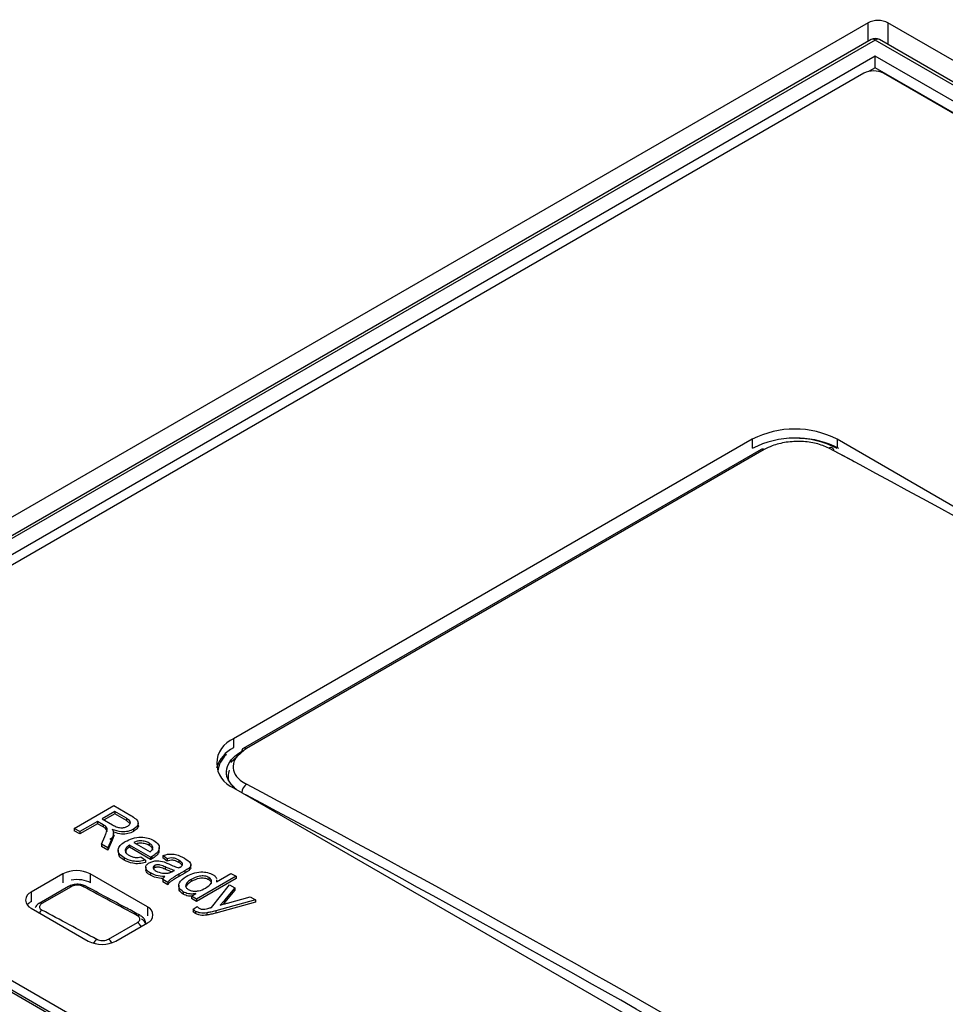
# Paper-space layout 'Sheet1' of a CAD drawing. Header units: millimetres. Extents: x -7 to 420, y -21 to 297.
# Tile 93 of 105: x 326.39 to 333.03, y 248.28 to 255.34. Entities that reach past the tile are written whole.
import ezdxf

# ---------------------------------------------------------------- set-up
doc = ezdxf.new("R2010")
doc.units = ezdxf.units.MM

psp = doc.layouts.new('Sheet1')

# ---------------------------------------------------------------- linework, layer by layer
at = {"color": 7, "linetype": 'Continuous', "lineweight": 25}
for p, q in [((332.476, 255.3179), (306.6242, 240.3939)), ((344.7514, 248.3131), (332.6174, 255.3179)), ((332.4967, 255.1973), (306.8745, 240.4059)), ((332.5267, 255.1943), (306.9045, 240.403)), ((344.431, 248.3221), (332.5267, 255.1943)), ((344.461, 248.3251), (332.5567, 255.1973)), ((332.5267, 255.0784), (307.1054, 240.403)), ((344.2301, 248.3221), (332.5267, 255.0784)), ((332.5267, 254.9953), (332.5267, 255.0784)), ((332.4443, 254.9563), (314.2717, 244.4655)), ((332.5267, 254.9953), (332.4833, 254.9702)), ((344.1581, 248.2806), (332.5267, 254.9953)), ((344.0409, 248.3434), (332.5857, 254.9563)), ((331.6453, 252.3316), (327.9259, 250.1844)), ((339.4942, 248.1515), (332.2534, 252.3316)), ((331.7079, 252.2597), (327.9942, 250.1159)), ((331.7314, 252.2581), (328.0177, 250.1142)), ((328.0008, 250.1026), (327.9063, 250.0162)), ((327.9346, 250.0404), (327.9063, 250.0145)), ((327.8739, 249.9524), (327.8738, 249.9501)), ((327.9259, 249.8333), (335.1667, 245.6533)), ((326.7825, 249.5417), (327.0654, 249.705)), ((327.0726, 249.6631), (326.982, 249.6108)), ((327.0726, 249.6468), (326.9961, 249.6026)), ((327.0654, 249.705), (327.1881, 249.6342)), ((327.1569, 249.6145), (327.0726, 249.6631)), ((327.0726, 249.6631), (327.0726, 249.6468)), ((327.1569, 249.5981), (327.0726, 249.6468)), ((326.9493, 249.592), (326.8224, 249.5187)), ((326.9493, 249.5756), (326.8224, 249.5024)), ((326.9902, 249.5684), (326.9493, 249.592)), ((326.9493, 249.592), (326.9493, 249.5756)), ((326.9902, 249.552), (326.9493, 249.5756)), ((326.982, 249.6108), (327.0577, 249.5671)), ((326.9902, 249.5684), (326.9902, 249.552)), ((327.1569, 249.6145), (327.1569, 249.5981)), ((327.1801, 249.5775), (327.1569, 249.5981)), ((327.2411, 249.562), (327.2411, 249.5825)), ((326.8224, 249.5187), (326.7825, 249.5417)), ((326.7825, 249.5417), (326.7825, 249.5254)), ((326.8224, 249.5024), (326.7825, 249.5254)), ((326.8224, 249.5187), (326.8224, 249.5024)), ((327.0085, 249.5563), (327.0085, 249.5399)), ((327.0637, 249.4916), (327.0637, 249.5121)), ((327.2067, 249.5354), (327.2067, 249.519)), ((326.9776, 249.4291), (327.002, 249.484)), ((327.0233, 249.4027), (326.9776, 249.4291)), ((326.9776, 249.4291), (326.9776, 249.4128)), ((327.0549, 249.4746), (327.0233, 249.4027)), ((327.0549, 249.4583), (327.0233, 249.3864)), ((327.0549, 249.4746), (327.0549, 249.4583)), ((327.2104, 249.4412), (327.3265, 249.3743)), ((327.3203, 249.4364), (327.3203, 249.4201)), ((327.0233, 249.3864), (326.9776, 249.4128)), ((327.0233, 249.4027), (327.0233, 249.3864)), ((327.0975, 249.3879), (327.0975, 249.3675)), ((327.3299, 249.3346), (327.1778, 249.4224)), ((327.1778, 249.4224), (327.1778, 249.4061)), ((327.3299, 249.3182), (327.1778, 249.4061)), ((327.3922, 249.3849), (327.3922, 249.4053)), ((327.1411, 249.3306), (327.1411, 249.3142)), ((327.2608, 249.3368), (327.2927, 249.3142)), ((327.2927, 249.3142), (327.2927, 249.2979)), ((327.3299, 249.3346), (327.3299, 249.3182)), ((327.3394, 249.3398), (327.3394, 249.3235)), ((327.4497, 249.324), (327.4171, 249.347)), ((327.4171, 249.347), (327.4171, 249.3307)), ((327.4497, 249.3077), (327.4171, 249.3307)), ((327.4497, 249.324), (327.4497, 249.3077)), ((327.5333, 249.3135), (327.5333, 249.2971)), ((326.6998, 249.2153), (326.4735, 249.0847)), ((327.3079, 248.9786), (326.8978, 249.2153)), ((327.2951, 249.264), (327.2951, 249.2436)), ((327.3288, 249.2222), (327.3288, 249.2058)), ((327.3579, 249.2588), (327.3505, 249.2524)), ((327.3579, 249.2752), (327.3579, 249.2588)), ((327.4347, 249.2653), (327.4347, 249.2489)), ((327.4898, 249.2343), (327.5005, 249.2403)), ((327.5765, 249.2381), (327.5322, 249.2125)), ((327.5765, 249.2218), (327.5322, 249.1962)), ((327.5765, 249.2381), (327.5765, 249.2218)), ((327.6057, 249.257), (327.6057, 249.2407)), ((327.6186, 249.2611), (327.6186, 249.2815)), ((327.8022, 249.159), (327.9066, 249.2193)), ((327.9066, 249.2193), (327.9429, 249.1984)), ((327.4534, 249.1544), (327.4171, 249.1754)), ((327.4171, 249.1754), (327.4171, 249.1591)), ((327.4534, 249.1381), (327.4171, 249.1591)), ((327.4534, 249.1544), (327.4534, 249.1381)), ((327.5322, 249.2125), (327.5322, 249.1962)), ((327.6219, 249.1764), (327.6219, 249.16)), ((327.9429, 249.1984), (327.6601, 249.0351)), ((327.9429, 249.1821), (327.6601, 249.0188)), ((327.748, 249.1895), (327.748, 249.1732)), ((327.8026, 249.1719), (327.8022, 249.159)), ((327.8047, 249.1605), (327.8047, 249.1739)), ((327.9429, 249.1984), (327.9429, 249.1821)), ((326.7413, 249.1253), (326.5319, 249.0044)), ((326.7602, 249.1239), (326.5508, 249.0031)), ((327.532, 249.1345), (327.532, 249.1141)), ((327.5645, 249.0861), (327.5645, 249.0698)), ((327.6238, 249.0561), (327.655, 249.0741)), ((327.767, 248.9754), (327.8958, 249.1377)), ((327.9341, 249.1156), (327.8612, 249.0266)), ((327.9341, 249.0992), (327.8612, 249.0103)), ((327.8958, 249.1377), (327.9341, 249.1156)), ((327.9341, 249.1156), (327.9341, 249.0992)), ((327.6601, 249.0351), (327.6238, 249.0561)), ((327.6238, 249.0561), (327.6238, 249.0397)), ((327.6601, 249.0188), (327.6238, 249.0397)), ((327.6601, 249.0351), (327.6601, 249.0188)), ((328.0826, 249.0298), (327.797, 248.9504)), ((328.0826, 249.0135), (327.797, 248.9341)), ((327.8612, 249.0103), (327.8506, 248.998)), ((327.8612, 249.0266), (327.8612, 249.0103)), ((327.8818, 249.0067), (328.0444, 249.0519)), ((328.0444, 249.0519), (328.0826, 249.0298)), ((328.0826, 249.0298), (328.0826, 249.0135)), ((326.4735, 248.9704), (326.8836, 248.7336)), ((327.6351, 248.9621), (327.6631, 248.9825)), ((327.6351, 248.9621), (327.6351, 248.9458)), ((327.6533, 248.9469), (327.6533, 248.9306)), ((327.734, 248.9364), (327.734, 248.9201)), ((327.797, 248.9504), (327.797, 248.9341)), ((333.4626, 244.3348), (325.6137, 248.8659)), ((327.0289, 248.7482), (327.2364, 248.8679)), ((327.0816, 248.7336), (327.3079, 248.8643)), ((327.294, 248.859), (327.2859, 248.8763)), ((327.2951, 248.86), (327.2947, 248.8641)), ((325.5571, 248.8332), (333.406, 244.3022)), ((325.5571, 248.8169), (333.406, 244.2859))]:
    psp.add_line(p, q, dxfattribs=at)
at = {"color": 8, "linetype": 'Continuous', "lineweight": 25}
for p, q in [((332.476, 255.1854), (332.476, 255.3179)), ((332.6174, 255.3179), (332.6174, 255.1622)), ((331.6453, 252.3316), (331.6453, 252.2679)), ((332.2534, 252.3316), (332.2534, 252.2679)), ((327.9259, 250.1844), (327.9259, 250.1207)), ((326.6998, 249.2153), (326.6998, 249.1516)), ((326.8978, 249.2153), (326.8978, 249.1516)), ((326.4735, 249.0847), (326.4735, 249.021)), ((327.3079, 248.9786), (327.3079, 248.9149)), ((327.2939, 248.864), (327.293, 248.8557))]:
    psp.add_line(p, q, dxfattribs=at)
at = {"color": 7, "linetype": 'Continuous', "lineweight": 25}
for centre, radius, start, end in [((332.5267, 255.1453), 0.06, 60.00269, 119.99731), ((332.515, 254.8198), 0.1537, 62.61024, 117.38976), ((331.9493, 251.7447), 0.6609, 62.60977, 117.39023), ((331.9493, 251.6794), 0.6609, 62.60977, 117.39023), ((331.9764, 251.7241), 0.6141, 61.89174, 89.36446), ((331.7183, 252.2389), 0.0232, 55.43426, 116.44778), ((332.2074, 252.2505), 0.0227, 357.09087, 127.96635), ((327.9925, 250.0089), 0.1877, 110.78332, 249.21668), ((328.0246, 249.9109), 0.2304, 115.37315, 163.54026), ((327.9951, 249.9333), 0.1835, 131.43231, 174.07229), ((328.0079, 250.0961), 0.0241, 124.84458, 182.38905), ((326.7988, 249.0243), 0.2152, 62.60996, 117.39004), ((326.4952, 249.0276), 0.0611, 110.78389, 249.21611), ((326.7495, 249.1079), 0.0192, 56.35302, 115.35849), ((327.2862, 248.9214), 0.0611, 290.78389, 69.21611), ((326.9826, 248.9247), 0.2152, 242.60996, 297.39004)]:
    psp.add_arc(centre, radius, start, end, dxfattribs=at)
at = {"color": 8, "linetype": 'Continuous', "lineweight": 25}
for centre, radius, start, end in [((332.5092, 255.1704), 0.0297, 53.81167, 114.88107), ((332.5441, 255.1713), 0.0289, 64.17737, 127.12989), ((328.0045, 250.095), 0.0232, 55.43426, 116.44778), ((328.0594, 249.7952), 0.0751, 123.15981, 176.67924), ((326.8566, 249.1093), 0.0202, 65.92925, 125.56836), ((326.5401, 248.9865), 0.0197, 57.11845, 114.17784), ((326.5799, 248.9098), 0.0545, 121.99283, 150.77611), ((327.205, 248.8162), 0.0605, 20.62319, 58.71067), ((327.2482, 248.8991), 0.0199, 66.07235, 126.00002), ((326.9759, 248.697), 0.0587, 122.78446, 158.89673), ((326.9977, 248.6968), 0.0601, 23.61076, 58.73105)]:
    psp.add_arc(centre, radius, start, end, dxfattribs=at)
at = {"color": 7, "linetype": 'Continuous', "lineweight": 25}
for centre, major_axis, ratio, start_param, end_param in [((332.5467, 255.277), (0.1, 0), 0.577464, 0.78555, 2.356042), ((340.7048, 145.0149), (-71.1009, 111.7438), 0.546425, 5.435695, 5.512897), ((340.7401, 145.0375), (-71.0758, 111.7006), 0.546414, 5.511325, 5.512889), ((326.7307, 136.9479), (-60.6569, 117.751), 0.606745, 5.48833, 5.565531), ((326.8033, 249.0934), (0.14, 0), 0.578871, 0.786768, 1.872559), ((335.335, 141.915), (-71.0797, 111.7099), 0.546423, 5.508495, 5.512691), ((326.5746, 248.9614), (0.1404, 0), 0.575709, 2.357564, 2.734798), ((325.2443, 136.0898), (-60.6381, 117.7156), 0.606747, 5.561133, 5.56533)]:
    psp.add_ellipse(centre, major_axis=major_axis, ratio=ratio, start_param=start_param, end_param=end_param, dxfattribs=at)
at = {"color": 8, "linetype": 'Continuous', "lineweight": 25}
psp.add_ellipse((326.6954, 136.9296), major_axis=(-60.6317, 117.7077), ratio=0.606756, start_param=5.488668, end_param=5.565245, dxfattribs=at)
at = {"color": 7, "linetype": 'Continuous', "lineweight": 25}
for points, knots in [([(332.1934, 252.2684), (332.165, 252.2808), (332.108, 252.3055), (331.9991, 252.3194), (331.8882, 252.3134), (331.7955, 252.2906), (331.7497, 252.2673), (331.7314, 252.2581)], [0, 0, 0, 0, 0.214686, 0.429358, 0.64393, 0.858302, 1, 1, 1, 1]), ([(327.9318, 249.8339), (327.9127, 249.8548), (327.8745, 249.8964), (327.8697, 249.9683), (327.9029, 250.0386), (327.9569, 250.0762), (327.9839, 250.0951)], [0, 0, 0, 0, 0.250219, 0.500217, 0.750105, 1, 1, 1, 1]), ([(328.0177, 250.1142), (327.9944, 250.0979), (327.9476, 250.0652), (327.9183, 250.0043), (327.9246, 249.9431), (327.9618, 249.8925), (328.0022, 249.868), (328.0183, 249.8581)], [0, 0, 0, 0, 0.21414, 0.42829, 0.642567, 0.857045, 1, 1, 1, 1]), ([(327.8941, 249.959), (327.8899, 249.9454), (327.8779, 249.9062), (327.9007, 249.8565), (327.9361, 249.8291), (327.9445, 249.8226)], [0, 0, 0, 0, 0.286578, 0.83106, 1, 1, 1, 1]), ([(327.0085, 249.5563), (327.0054, 249.5587), (326.9997, 249.5629), (326.9931, 249.5667), (326.9902, 249.5684)], [0, 0, 0, 0, 0.559816, 1, 1, 1, 1]), ([(327.0577, 249.5671), (327.0661, 249.5624), (327.0828, 249.5531), (327.1134, 249.5447), (327.1444, 249.548), (327.1588, 249.5546), (327.1659, 249.5579)], [0, 0, 0, 0, 0.281561, 0.560241, 0.779864, 1, 1, 1, 1]), ([(327.1659, 249.5579), (327.1725, 249.5627), (327.1855, 249.5722), (327.1863, 249.5953), (327.1681, 249.6072), (327.1569, 249.6145)], [0, 0, 0, 0, 0.280393, 0.559974, 1, 1, 1, 1]), ([(327.1881, 249.6342), (327.201, 249.6265), (327.2266, 249.6114), (327.246, 249.5824), (327.2342, 249.5548), (327.2159, 249.5419), (327.2067, 249.5354)], [0, 0, 0, 0, 0.281669, 0.559208, 0.779411, 1, 1, 1, 1]), ([(327.0085, 249.5399), (327.0054, 249.5423), (326.9997, 249.5466), (326.9931, 249.5504), (326.9902, 249.552)], [0, 0, 0, 0, 0.559816, 1, 1, 1, 1]), ([(327.002, 249.484), (327.0055, 249.4921), (327.0113, 249.5056), (327.0172, 249.5245), (327.02, 249.5411), (327.0124, 249.5512), (327.0085, 249.5563)], [0, 0, 0, 0, 0.340614, 0.560974, 0.780774, 1, 1, 1, 1]), ([(327.0174, 249.5188), (327.0176, 249.5208), (327.0185, 249.5281), (327.0128, 249.5349), (327.0085, 249.5399)], [0, 0, 0, 0, 0.2607284, 1, 1, 1, 1]), ([(327.0637, 249.514), (327.0634, 249.5066), (327.0628, 249.4932), (327.0574, 249.4803), (327.0549, 249.4746)], [0, 0, 0, 0, 0.559789, 1, 1, 1, 1]), ([(327.2067, 249.5354), (327.1945, 249.5297), (327.1701, 249.5183), (327.1114, 249.5145), (327.0768, 249.5271), (327.0556, 249.5348)], [0, 0, 0, 0, 0.280518, 0.5604876, 1, 1, 1, 1]), ([(327.0556, 249.5348), (327.0578, 249.531), (327.0618, 249.5242), (327.0631, 249.5172), (327.0637, 249.514)], [0, 0, 0, 0, 0.5601638, 1, 1, 1, 1]), ([(327.2067, 249.519), (327.1945, 249.5134), (327.1701, 249.5021), (327.1174, 249.4981), (327.0879, 249.5085), (327.0718, 249.5142)], [0, 0, 0, 0, 0.31423, 0.627846, 1, 1, 1, 1]), ([(327.2409, 249.5641), (327.241, 249.564), (327.2456, 249.556), (327.2324, 249.5383), (327.2153, 249.5255), (327.2067, 249.519)], [0, 0, 0, 0, 0.005906, 0.502517, 1, 1, 1, 1]), ([(327.069, 249.4928), (327.0674, 249.4893), (327.0619, 249.4774), (327.0476, 249.468), (327.0376, 249.4614)], [0, 0, 0, 0, 0.300554, 1, 1, 1, 1]), ([(327.0632, 249.4937), (327.063, 249.4876), (327.0624, 249.4756), (327.0574, 249.464), (327.0549, 249.4583)], [0, 0, 0, 0, 0.510326, 1, 1, 1, 1]), ([(327.1411, 249.3306), (327.1272, 249.3402), (327.0994, 249.3594), (327.0941, 249.3957), (327.1149, 249.4258), (327.1375, 249.4403), (327.1488, 249.4476)], [0, 0, 0, 0, 0.279959, 0.558661, 0.778996, 1, 1, 1, 1]), ([(327.1488, 249.4476), (327.1651, 249.4559), (327.1974, 249.4725), (327.258, 249.4811), (327.314, 249.4743), (327.34, 249.4615), (327.3531, 249.4552)], [0, 0, 0, 0, 0.2807417, 0.5597725, 0.7796612, 1, 1, 1, 1]), ([(327.3203, 249.4364), (327.3115, 249.4407), (327.294, 249.4493), (327.2619, 249.4533), (327.2323, 249.4505), (327.2177, 249.4443), (327.2104, 249.4412)], [0, 0, 0, 0, 0.280194, 0.559731, 0.779648, 1, 1, 1, 1]), ([(327.3203, 249.4201), (327.3115, 249.4244), (327.2939, 249.433), (327.2621, 249.4367), (327.2388, 249.4353), (327.2296, 249.4318), (327.2279, 249.4311)], [0, 0, 0, 0, 0.337251, 0.673712, 0.938411, 1, 1, 1, 1]), ([(327.3466, 249.4012), (327.3451, 249.4087), (327.3424, 249.422), (327.327, 249.432), (327.3203, 249.4364)], [0, 0, 0, 0, 0.5585145, 1, 1, 1, 1]), ([(327.3531, 249.4552), (327.3664, 249.4455), (327.3929, 249.4262), (327.3945, 249.3903), (327.3728, 249.3612), (327.3505, 249.347), (327.3394, 249.3398)], [0, 0, 0, 0, 0.279362, 0.558401, 0.778879, 1, 1, 1, 1]), ([(327.1411, 249.3142), (327.1262, 249.3238), (327.1013, 249.3399), (327.1013, 249.3611), (327.1012, 249.3697)], [0, 0, 0, 0, 0.596077, 1, 1, 1, 1]), ([(327.1778, 249.4224), (327.1695, 249.4163), (327.1531, 249.4043), (327.1458, 249.3826), (327.154, 249.3629), (327.1675, 249.3537), (327.1743, 249.3491)], [0, 0, 0, 0, 0.280644, 0.559685, 0.779648, 1, 1, 1, 1]), ([(327.1778, 249.4061), (327.1692, 249.4), (327.153, 249.3887), (327.1505, 249.3741), (327.1494, 249.3673)], [0, 0, 0, 0, 0.532247, 1, 1, 1, 1]), ([(327.3466, 249.3849), (327.3451, 249.3924), (327.3424, 249.4057), (327.327, 249.4157), (327.3203, 249.4201)], [0, 0, 0, 0, 0.5585145, 1, 1, 1, 1]), ([(327.3265, 249.3743), (327.3324, 249.3788), (327.343, 249.3869), (327.3455, 249.3968), (327.3466, 249.4012)], [0, 0, 0, 0, 0.560643, 1, 1, 1, 1]), ([(327.3884, 249.3868), (327.3894, 249.3819), (327.3923, 249.3674), (327.3719, 249.3448), (327.3502, 249.3306), (327.3394, 249.3235)], [0, 0, 0, 0, 0.2041174, 0.6014788, 1, 1, 1, 1]), ([(327.4171, 249.347), (327.4317, 249.3516), (327.4608, 249.3607), (327.5216, 249.3545), (327.5531, 249.3384), (327.5724, 249.3286)], [0, 0, 0, 0, 0.28043, 0.5593, 1, 1, 1, 1]), ([(327.2927, 249.3142), (327.2783, 249.3106), (327.2496, 249.3034), (327.1916, 249.3065), (327.1602, 249.3214), (327.1411, 249.3306)], [0, 0, 0, 0, 0.280608, 0.5608405, 1, 1, 1, 1]), ([(327.2927, 249.2979), (327.2783, 249.2943), (327.2496, 249.2871), (327.1916, 249.2901), (327.1602, 249.3051), (327.1411, 249.3142)], [0, 0, 0, 0, 0.280608, 0.5608405, 1, 1, 1, 1]), ([(327.1743, 249.3491), (327.1809, 249.3457), (327.1941, 249.3389), (327.2244, 249.3317), (327.247, 249.3349), (327.2608, 249.3368)], [0, 0, 0, 0, 0.281265, 0.561889, 1, 1, 1, 1]), ([(327.3288, 249.2222), (327.3199, 249.2279), (327.3021, 249.2394), (327.2924, 249.2609), (327.2993, 249.2809), (327.3128, 249.2903), (327.3196, 249.2949)], [0, 0, 0, 0, 0.28081, 0.559701, 0.779706, 1, 1, 1, 1]), ([(327.3196, 249.2949), (327.328, 249.2989), (327.3449, 249.3068), (327.3845, 249.3113), (327.4104, 249.3049), (327.4263, 249.3011)], [0, 0, 0, 0, 0.28046, 0.560983, 1, 1, 1, 1]), ([(327.3394, 249.3398), (327.3376, 249.3389), (327.3345, 249.3371), (327.3313, 249.3353), (327.3299, 249.3346)], [0, 0, 0, 0, 0.559962, 1, 1, 1, 1]), ([(327.3394, 249.3235), (327.3376, 249.3225), (327.3345, 249.3208), (327.3313, 249.319), (327.3299, 249.3182)], [0, 0, 0, 0, 0.559962, 1, 1, 1, 1]), ([(327.4263, 249.3011), (327.433, 249.2986), (327.4451, 249.2941), (327.4563, 249.2891), (327.4613, 249.2869)], [0, 0, 0, 0, 0.5599275, 1, 1, 1, 1]), ([(327.5333, 249.3135), (327.5269, 249.3169), (327.5142, 249.3238), (327.4916, 249.3306), (327.4683, 249.3292), (327.456, 249.3258), (327.4497, 249.324)], [0, 0, 0, 0, 0.280849, 0.559733, 0.77948, 1, 1, 1, 1]), ([(327.5333, 249.2971), (327.5269, 249.3006), (327.5142, 249.3075), (327.4916, 249.3142), (327.4683, 249.3129), (327.456, 249.3094), (327.4497, 249.3077)], [0, 0, 0, 0, 0.280849, 0.559733, 0.77948, 1, 1, 1, 1]), ([(327.4613, 249.2869), (327.4741, 249.2811), (327.4968, 249.2709), (327.5219, 249.2628), (327.533, 249.2592)], [0, 0, 0, 0, 0.5602, 1, 1, 1, 1]), ([(327.56, 249.2854), (327.5572, 249.2914), (327.5523, 249.302), (327.5391, 249.31), (327.5333, 249.3135)], [0, 0, 0, 0, 0.557842, 1, 1, 1, 1]), ([(327.5561, 249.2752), (327.5542, 249.279), (327.55, 249.2874), (327.5392, 249.2937), (327.5333, 249.2971)], [0, 0, 0, 0, 0.446966, 1, 1, 1, 1]), ([(327.5416, 249.264), (327.5473, 249.2674), (327.5574, 249.2735), (327.5592, 249.2818), (327.56, 249.2854)], [0, 0, 0, 0, 0.5619337, 1, 1, 1, 1]), ([(327.5724, 249.3286), (327.5903, 249.3171), (327.6152, 249.3011), (327.6207, 249.2729), (327.6107, 249.2623), (327.6057, 249.257)], [0, 0, 0, 0, 0.5592601, 0.7791898, 1, 1, 1, 1]), ([(327.3288, 249.2058), (327.3196, 249.2116), (327.3015, 249.2229), (327.2974, 249.2382), (327.2953, 249.2457)], [0, 0, 0, 0, 0.508245, 1, 1, 1, 1]), ([(327.4316, 249.1963), (327.41, 249.1981), (327.3715, 249.2014), (327.3419, 249.2158), (327.3288, 249.2222)], [0, 0, 0, 0, 0.559971, 1, 1, 1, 1]), ([(327.3579, 249.2752), (327.3549, 249.273), (327.3489, 249.2686), (327.347, 249.2601), (327.3513, 249.2482), (327.3621, 249.2412), (327.3697, 249.2362)], [0, 0, 0, 0, 0.186563, 0.373478, 0.560627, 1, 1, 1, 1]), ([(327.4347, 249.2653), (327.4233, 249.2706), (327.409, 249.2773), (327.388, 249.281), (327.377, 249.281), (327.3663, 249.2792), (327.3607, 249.2765), (327.3579, 249.2752)], [0, 0, 0, 0, 0.500298, 0.625323, 0.750296, 0.875163, 1, 1, 1, 1]), ([(327.4347, 249.2489), (327.4233, 249.2543), (327.409, 249.2609), (327.388, 249.2646), (327.377, 249.2647), (327.3663, 249.2629), (327.3607, 249.2602), (327.3579, 249.2588)], [0, 0, 0, 0, 0.500298, 0.625323, 0.750296, 0.875163, 1, 1, 1, 1]), ([(327.3697, 249.2362), (327.3841, 249.2298), (327.4097, 249.2182), (327.4417, 249.22), (327.4558, 249.2208)], [0, 0, 0, 0, 0.559747, 1, 1, 1, 1]), ([(327.5005, 249.2403), (327.4877, 249.2444), (327.4647, 249.2519), (327.4439, 249.2612), (327.4347, 249.2653)], [0, 0, 0, 0, 0.5597675, 1, 1, 1, 1]), ([(327.4821, 249.2303), (327.4755, 249.2325), (327.4589, 249.238), (327.4438, 249.2448), (327.4347, 249.2489)], [0, 0, 0, 0, 0.394669, 1, 1, 1, 1]), ([(327.4558, 249.2208), (327.4628, 249.2228), (327.4755, 249.2262), (327.4854, 249.2318), (327.4898, 249.2343)], [0, 0, 0, 0, 0.558968, 1, 1, 1, 1]), ([(327.533, 249.2592), (327.5346, 249.2601), (327.5375, 249.2617), (327.5403, 249.2633), (327.5416, 249.264)], [0, 0, 0, 0, 0.560151, 1, 1, 1, 1]), ([(327.6057, 249.257), (327.6006, 249.2533), (327.5914, 249.2467), (327.5811, 249.2407), (327.5765, 249.2381)], [0, 0, 0, 0, 0.559777, 1, 1, 1, 1]), ([(327.6057, 249.2407), (327.6006, 249.237), (327.5914, 249.2304), (327.5811, 249.2244), (327.5765, 249.2218)], [0, 0, 0, 0, 0.559777, 1, 1, 1, 1]), ([(327.5856, 249.1973), (327.6009, 249.205), (327.6315, 249.2205), (327.6867, 249.2316), (327.7405, 249.2271), (327.7657, 249.2155), (327.7783, 249.2097)], [0, 0, 0, 0, 0.280961, 0.560444, 0.780132, 1, 1, 1, 1]), ([(327.6168, 249.2631), (327.6173, 249.2611), (327.6191, 249.2531), (327.6114, 249.246), (327.6057, 249.2407)], [0, 0, 0, 0, 0.254438, 1, 1, 1, 1]), ([(327.4201, 249.1816), (327.4026, 249.1832), (327.3682, 249.1863), (327.3418, 249.1994), (327.3288, 249.2058)], [0, 0, 0, 0, 0.509044, 1, 1, 1, 1]), ([(327.4171, 249.1754), (327.4186, 249.1796), (327.4213, 249.1871), (327.4285, 249.1935), (327.4316, 249.1963)], [0, 0, 0, 0, 0.559672, 1, 1, 1, 1]), ([(327.5322, 249.2125), (327.5219, 249.2065), (327.505, 249.1967), (327.4821, 249.1826), (327.4643, 249.1696), (327.457, 249.1595), (327.4534, 249.1544)], [0, 0, 0, 0, 0.340207, 0.560351, 0.780181, 1, 1, 1, 1]), ([(327.5322, 249.1962), (327.5219, 249.1902), (327.505, 249.1803), (327.4821, 249.1662), (327.4643, 249.1533), (327.457, 249.1432), (327.4534, 249.1381)], [0, 0, 0, 0, 0.340207, 0.560351, 0.780181, 1, 1, 1, 1]), ([(327.5645, 249.0861), (327.5526, 249.0957), (327.5287, 249.1149), (327.5324, 249.1592), (327.5654, 249.1828), (327.5856, 249.1973)], [0, 0, 0, 0, 0.279617, 0.559899, 1, 1, 1, 1]), ([(327.6219, 249.1764), (327.6127, 249.1706), (327.5944, 249.1592), (327.5801, 249.1386), (327.5816, 249.1177), (327.5944, 249.1078), (327.6008, 249.1028)], [0, 0, 0, 0, 0.281193, 0.560842, 0.780818, 1, 1, 1, 1]), ([(327.6219, 249.16), (327.6124, 249.1543), (327.5946, 249.1437), (327.5874, 249.1296), (327.584, 249.123)], [0, 0, 0, 0, 0.535092, 1, 1, 1, 1]), ([(327.748, 249.1895), (327.7434, 249.1918), (327.7343, 249.1964), (327.7116, 249.2014), (327.6677, 249.2004), (327.6402, 249.186), (327.6219, 249.1764)], [0, 0, 0, 0, 0.125736, 0.25136, 0.501028, 1, 1, 1, 1]), ([(327.748, 249.1732), (327.7434, 249.1755), (327.7343, 249.18), (327.7116, 249.185), (327.6677, 249.184), (327.6402, 249.1696), (327.6219, 249.16)], [0, 0, 0, 0, 0.125736, 0.25136, 0.501028, 1, 1, 1, 1]), ([(327.7243, 249.1141), (327.7415, 249.1251), (327.7673, 249.1415), (327.769, 249.1677), (327.7603, 249.1813), (327.7521, 249.1868), (327.748, 249.1895)], [0, 0, 0, 0, 0.498976, 0.748681, 0.874285, 1, 1, 1, 1]), ([(327.7656, 249.1453), (327.7662, 249.1485), (327.7674, 249.1552), (327.76, 249.165), (327.752, 249.1705), (327.748, 249.1732)], [0, 0, 0, 0, 0.30255, 0.651122, 1, 1, 1, 1]), ([(327.7783, 249.2097), (327.7842, 249.2058), (327.7961, 249.1981), (327.8007, 249.188), (327.803, 249.183)], [0, 0, 0, 0, 0.500201, 1, 1, 1, 1]), ([(326.8645, 249.1272), (326.8635, 249.128), (326.8545, 249.1349), (326.8295, 249.1403), (326.7928, 249.1423), (326.761, 249.1363), (326.7467, 249.1272), (326.7422, 249.1243)], [0, 0, 0, 0, 0.029705, 0.287605, 0.577843, 0.868346, 1, 1, 1, 1]), ([(326.8449, 249.1257), (326.8415, 249.1273), (326.8331, 249.1312), (326.816, 249.1346), (326.7957, 249.1348), (326.7758, 249.1314), (326.7654, 249.1264), (326.7602, 249.1239)], [0, 0, 0, 0, 0.144561, 0.358554, 0.572217, 0.78611, 1, 1, 1, 1]), ([(327.2565, 248.9172), (327.2239, 248.9348), (327.0933, 249.0053), (326.9628, 249.0752), (326.8649, 249.1277)], [0, 0, 0, 0, 0.249998, 1, 1, 1, 1]), ([(327.5645, 249.0698), (327.5513, 249.0793), (327.5319, 249.0933), (327.5348, 249.1106), (327.5358, 249.1161)], [0, 0, 0, 0, 0.681587, 1, 1, 1, 1]), ([(327.655, 249.0741), (327.6461, 249.0729), (327.6283, 249.0705), (327.5948, 249.0724), (327.576, 249.0809), (327.5645, 249.0861)], [0, 0, 0, 0, 0.2811054, 0.5617271, 1, 1, 1, 1]), ([(327.6008, 249.1028), (327.6077, 249.0996), (327.6214, 249.0933), (327.6481, 249.0908), (327.6862, 249.0944), (327.7086, 249.106), (327.7243, 249.1141)], [0, 0, 0, 0, 0.186722, 0.373541, 0.560528, 1, 1, 1, 1]), ([(326.5323, 249.0041), (326.5311, 249.0036), (326.5205, 248.9991), (326.5087, 248.9882), (326.5032, 248.9753), (326.5016, 248.9715)], [0, 0, 0, 0, 0.079235, 0.727642, 1, 1, 1, 1]), ([(326.5508, 249.0031), (326.5479, 249.0012), (326.5406, 248.9964), (326.5338, 248.9868), (326.5326, 248.9755), (326.5381, 248.9645), (326.5467, 248.9589), (326.551, 248.956)], [0, 0, 0, 0, 0.140684, 0.354466, 0.569083, 0.784545, 1, 1, 1, 1]), ([(327.6238, 249.0553), (327.616, 249.0555), (327.5936, 249.0561), (327.576, 249.0644), (327.5645, 249.0698)], [0, 0, 0, 0, 0.3508985, 1, 1, 1, 1]), ([(327.8612, 249.0266), (327.8557, 249.0201), (327.846, 249.0084), (327.8348, 248.9972), (327.8299, 248.9923)], [0, 0, 0, 0, 0.559946, 1, 1, 1, 1]), ([(327.8299, 248.9923), (327.8396, 248.995), (327.8569, 248.9998), (327.8742, 249.0046), (327.8818, 249.0067)], [0, 0, 0, 0, 0.560019, 1, 1, 1, 1]), ([(327.6533, 248.9469), (327.6493, 248.9496), (327.6423, 248.9542), (327.6373, 248.9597), (327.6351, 248.9621)], [0, 0, 0, 0, 0.559697, 1, 1, 1, 1]), ([(327.6533, 248.9306), (327.6493, 248.9332), (327.6423, 248.9379), (327.6373, 248.9434), (327.6351, 248.9458)], [0, 0, 0, 0, 0.559697, 1, 1, 1, 1]), ([(327.734, 248.9364), (327.726, 248.9354), (327.7101, 248.9333), (327.6802, 248.9346), (327.6635, 248.9423), (327.6533, 248.9469)], [0, 0, 0, 0, 0.281316, 0.561887, 1, 1, 1, 1]), ([(327.6631, 248.9825), (327.6656, 248.98), (327.6699, 248.9756), (327.6757, 248.9719), (327.6783, 248.9702)], [0, 0, 0, 0, 0.56011, 1, 1, 1, 1]), ([(327.6783, 248.9702), (327.6814, 248.9685), (327.6878, 248.9651), (327.7022, 248.9614), (327.7134, 248.9623), (327.7202, 248.9629)], [0, 0, 0, 0, 0.281175, 0.561479, 1, 1, 1, 1]), ([(327.7202, 248.9629), (327.727, 248.9644), (327.739, 248.9672), (327.7506, 248.9707), (327.7557, 248.9722)], [0, 0, 0, 0, 0.559765, 1, 1, 1, 1]), ([(327.797, 248.9504), (327.7854, 248.9475), (327.7648, 248.9423), (327.7434, 248.9382), (327.734, 248.9364)], [0, 0, 0, 0, 0.560088, 1, 1, 1, 1]), ([(327.797, 248.9341), (327.7854, 248.9312), (327.7648, 248.9259), (327.7434, 248.9219), (327.734, 248.9201)], [0, 0, 0, 0, 0.560088, 1, 1, 1, 1]), ([(327.7557, 248.9722), (327.7578, 248.9728), (327.7616, 248.9739), (327.7653, 248.975), (327.767, 248.9754)], [0, 0, 0, 0, 0.560094, 1, 1, 1, 1]), ([(327.2364, 248.8679), (327.2393, 248.8699), (327.2467, 248.8747), (327.2535, 248.8843), (327.2547, 248.8956), (327.2494, 248.9067), (327.2408, 248.9124), (327.2365, 248.9152)], [0, 0, 0, 0, 0.1411048, 0.3559362, 0.5706108, 0.7852987, 1, 1, 1, 1]), ([(327.2941, 248.864), (327.2941, 248.8653), (327.2948, 248.8746), (327.2866, 248.8907), (327.2734, 248.9075), (327.2609, 248.9136), (327.2556, 248.9161)], [0, 0, 0, 0, 0.057436, 0.408593, 0.749097, 1, 1, 1, 1]), ([(327.294, 248.8574), (327.292, 248.8635), (327.2879, 248.8763), (327.2734, 248.8864), (327.2659, 248.8916)], [0, 0, 0, 0, 0.481473, 1, 1, 1, 1]), ([(327.734, 248.9201), (327.726, 248.9191), (327.7101, 248.917), (327.6802, 248.9183), (327.6635, 248.9259), (327.6533, 248.9306)], [0, 0, 0, 0, 0.281316, 0.561887, 1, 1, 1, 1]), ([(326.9441, 248.7464), (326.9474, 248.7449), (326.9558, 248.741), (326.9727, 248.7375), (326.9931, 248.7372), (327.0132, 248.7406), (327.0236, 248.7457), (327.0289, 248.7482)], [0, 0, 0, 0, 0.1395022, 0.3543281, 0.5694267, 0.7847131, 1, 1, 1, 1])]:
    psp.add_open_spline(points, degree=3, knots=knots, dxfattribs=at)

doc.saveas('drawing.dxf')
